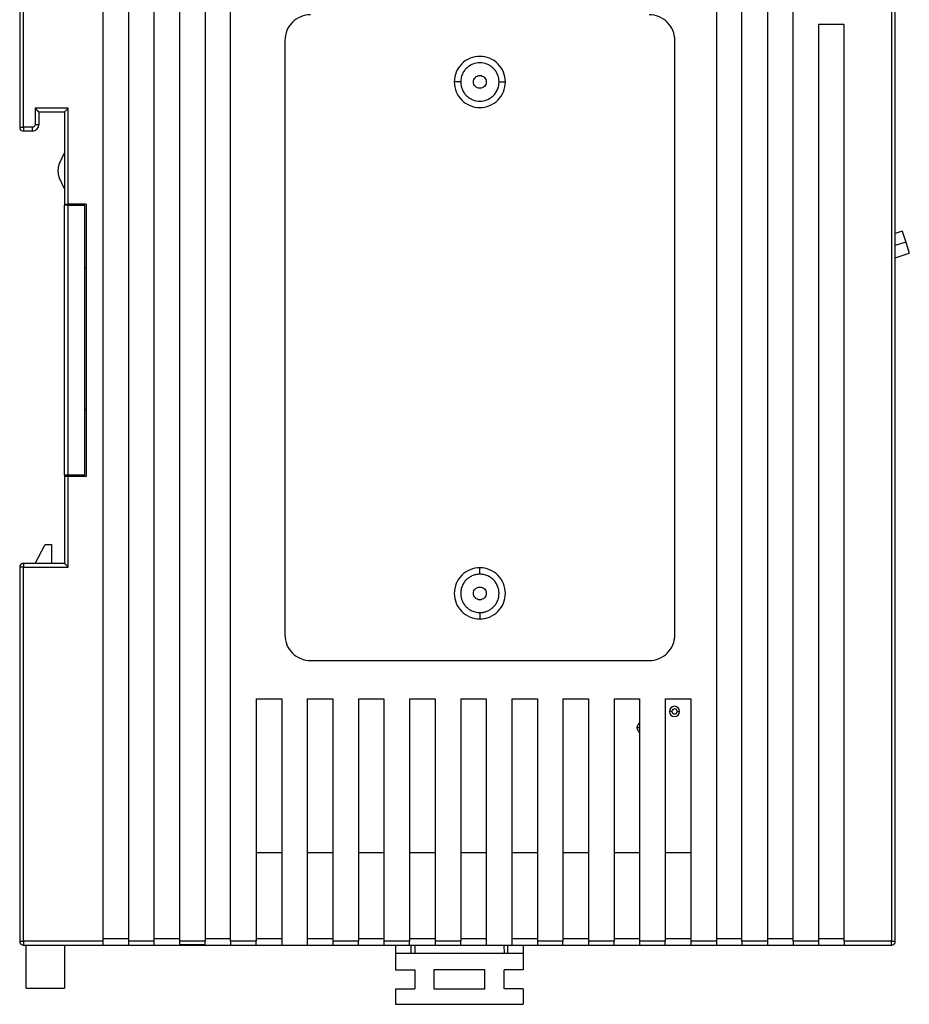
# Model space of a CAD drawing. Header units: millimetres. Extents: x -5320 to 345, y 512 to 4229.
# Tile 15 of 256: x -5120 to -5051, y 3994 to 4071. Entities that reach past the tile are written whole.
import ezdxf

# ---------------------------------------------------------------- set-up
doc = ezdxf.new("R2010")
doc.units = ezdxf.units.MM
doc.header["$LTSCALE"] = 5

msp = doc.modelspace()

# ---------------------------------------------------------------- linework, layer by layer
at = {"color": 7, "linetype": 'Continuous', "lineweight": 25}
for p, q in [((-5113.987, 4093.516), (-5113.987, 3999.116)), ((-5111.987, 4093.516), (-5111.987, 3999.116)), ((-5109.987, 4093.516), (-5109.987, 3999.116)), ((-5107.987, 4093.516), (-5107.987, 3999.116)), ((-5105.987, 4093.516), (-5105.987, 3999.116)), ((-5103.987, 3999.116), (-5103.987, 4093.516)), ((-5065.987, 4093.516), (-5065.987, 3999.116)), ((-5063.987, 3999.116), (-5063.987, 4093.516)), ((-5059.987, 3999.116), (-5059.987, 4093.516)), ((-5061.987, 4081.664), (-5061.987, 3999.116)), ((-5052.287, 4073.816), (-5052.287, 3999.116)), ((-5051.987, 3999.116), (-5051.987, 4073.816)), ((-5120.487, 4072.95), (-5120.487, 4062.766)), ((-5120.187, 4062.766), (-5120.187, 4072.87)), ((-5055.987, 4070.816), (-5057.987, 4070.816)), ((-5057.987, 4070.816), (-5057.987, 3999.116)), ((-5055.987, 3999.116), (-5055.987, 4070.816)), ((-5099.737, 4069.566), (-5099.737, 4023.066)), ((-5069.237, 4023.066), (-5069.237, 4069.566)), ((-5085.987, 4066.316), (-5086.487, 4066.316)), ((-5082.987, 4066.316), (-5082.487, 4066.316)), ((-5116.687, 4064.266), (-5119.287, 4064.266)), ((-5119.287, 4064.266), (-5119.287, 4062.966)), ((-5116.687, 4056.766), (-5116.687, 4064.266)), ((-5118.987, 4063.966), (-5116.987, 4063.966)), ((-5118.987, 4063.966), (-5118.987, 4062.966)), ((-5116.987, 4063.966), (-5116.987, 4060.777)), ((-5120.487, 4062.766), (-5120.187, 4062.766)), ((-5119.487, 4062.766), (-5120.187, 4062.766)), ((-5120.187, 4062.766), (-5120.187, 4062.466)), ((-5119.487, 4062.466), (-5119.487, 4062.766)), ((-5118.987, 4062.966), (-5119.287, 4062.966)), ((-5119.487, 4062.466), (-5120.187, 4062.466)), ((-5117.391, 4059.889), (-5116.987, 4060.777)), ((-5116.987, 4060.777), (-5116.987, 4057.963)), ((-5117.49, 4059.432), (-5117.49, 4059.308)), ((-5116.987, 4057.963), (-5117.391, 4058.85)), ((-5116.987, 4057.963), (-5116.987, 4056.766)), ((-5116.987, 4056.766), (-5116.987, 4056.666)), ((-5116.987, 4035.566), (-5116.987, 4056.666)), ((-5116.687, 4056.666), (-5116.987, 4056.666)), ((-5115.287, 4056.766), (-5116.687, 4056.766)), ((-5116.687, 4035.566), (-5116.687, 4056.666)), ((-5116.687, 4056.666), (-5115.387, 4056.666)), ((-5116.187, 4056.666), (-5116.187, 4056.766)), ((-5115.387, 4035.566), (-5115.387, 4056.666)), ((-5115.287, 4056.766), (-5115.287, 4035.466)), ((-5051.44, 4054.637), (-5051.987, 4054.462)), ((-5051.44, 4054.637), (-5051.166, 4053.78)), ((-5051.166, 4053.78), (-5050.891, 4052.923)), ((-5051.987, 4052.572), (-5050.891, 4052.923)), ((-5115.387, 4051.746), (-5115.287, 4051.746)), ((-5115.387, 4040.75), (-5115.287, 4040.65)), ((-5116.687, 4035.566), (-5116.987, 4035.566)), ((-5116.987, 4035.566), (-5116.987, 4035.466)), ((-5116.987, 4035.466), (-5116.987, 4028.666)), ((-5115.387, 4035.566), (-5116.687, 4035.566)), ((-5115.287, 4035.466), (-5116.687, 4035.466)), ((-5116.687, 4028.366), (-5116.687, 4035.466)), ((-5116.187, 4035.466), (-5116.187, 4035.566)), ((-5119.281, 4028.666), (-5118.487, 4030.148)), ((-5118.487, 4030.148), (-5117.987, 4030.148)), ((-5117.987, 4030.148), (-5117.987, 4028.666)), ((-5120.187, 4028.666), (-5120.187, 4028.366)), ((-5116.987, 4028.666), (-5120.187, 4028.666)), ((-5120.187, 4028.366), (-5120.487, 4028.366)), ((-5120.487, 4028.366), (-5120.487, 3999.116)), ((-5120.187, 3999.116), (-5120.187, 4028.366)), ((-5120.187, 4028.366), (-5116.687, 4028.366)), ((-5084.487, 4027.816), (-5084.487, 4028.316)), ((-5084.487, 4024.816), (-5084.487, 4024.316)), ((-5097.737, 4021.066), (-5071.237, 4021.066)), ((-5101.987, 4018.066), (-5099.987, 4018.066)), ((-5101.987, 4018.066), (-5101.987, 3999.116)), ((-5099.987, 4018.066), (-5099.987, 3998.816)), ((-5097.987, 4018.066), (-5095.987, 4018.066)), ((-5097.987, 4018.066), (-5097.987, 3998.816)), ((-5095.987, 4018.066), (-5095.987, 3999.116)), ((-5093.987, 4018.066), (-5091.987, 4018.066)), ((-5093.987, 4018.066), (-5093.987, 3999.116)), ((-5091.987, 4018.066), (-5091.987, 3999.116)), ((-5089.987, 4018.066), (-5087.987, 4018.066)), ((-5089.987, 4018.066), (-5089.987, 3999.116)), ((-5087.987, 4018.066), (-5087.987, 3999.116)), ((-5085.987, 4018.066), (-5083.987, 4018.066)), ((-5085.987, 4018.066), (-5085.987, 3999.116)), ((-5083.987, 4018.066), (-5083.987, 3998.816)), ((-5081.987, 4018.066), (-5079.987, 4018.066)), ((-5081.987, 4018.066), (-5081.987, 3998.816)), ((-5079.987, 4018.066), (-5079.987, 3999.116)), ((-5077.987, 4018.066), (-5075.987, 4018.066)), ((-5077.987, 4018.066), (-5077.987, 3999.116)), ((-5075.987, 4018.066), (-5075.987, 3999.116)), ((-5073.987, 4018.066), (-5071.987, 4018.066)), ((-5073.987, 4018.066), (-5073.987, 3999.116)), ((-5071.987, 4018.004), (-5072.073, 4018.066)), ((-5071.987, 4018.066), (-5071.987, 3999.116)), ((-5069.987, 4018.066), (-5067.987, 4018.066)), ((-5069.987, 4018.066), (-5069.987, 3999.116)), ((-5067.987, 4018.066), (-5067.987, 3999.116)), ((-5069.457, 4017.086), (-5069.657, 4017.086)), ((-5069.057, 4017.086), (-5068.857, 4017.086)), ((-5071.997, 4015.816), (-5072.197, 4015.816)), ((-5071.987, 4015.879), (-5071.997, 4015.816)), ((-5071.997, 4015.816), (-5071.987, 4015.754)), ((-5101.987, 4006.066), (-5099.987, 4006.066)), ((-5097.987, 4006.066), (-5095.987, 4006.066)), ((-5093.987, 4006.066), (-5091.987, 4006.066)), ((-5089.987, 4006.066), (-5087.987, 4006.066)), ((-5085.987, 4006.066), (-5083.987, 4006.066)), ((-5081.987, 4006.066), (-5079.987, 4006.066)), ((-5077.987, 4006.066), (-5075.987, 4006.066)), ((-5073.987, 4006.066), (-5071.987, 4006.066)), ((-5069.987, 4006.066), (-5067.987, 4006.066)), ((-5120.487, 3999.116), (-5120.187, 3999.116)), ((-5113.987, 3999.116), (-5120.187, 3999.116)), ((-5120.187, 3999.116), (-5120.187, 3998.816)), ((-5120.187, 3998.816), (-5113.987, 3998.816)), ((-5119.987, 3995.448), (-5119.987, 3998.816)), ((-5116.987, 3998.816), (-5116.987, 3995.448)), ((-5113.987, 3999.316), (-5111.987, 3999.316)), ((-5113.987, 3998.816), (-5111.987, 3998.816)), ((-5109.987, 3999.116), (-5111.987, 3999.116)), ((-5111.987, 3998.816), (-5109.987, 3998.816)), ((-5109.987, 3999.316), (-5107.987, 3999.316)), ((-5109.987, 3998.816), (-5107.987, 3998.816)), ((-5105.987, 3999.116), (-5107.987, 3999.116)), ((-5105.987, 3998.833), (-5107.987, 3998.833)), ((-5107.987, 3998.833), (-5107.987, 3998.816)), ((-5107.987, 3998.816), (-5105.987, 3998.816)), ((-5105.987, 3999.316), (-5103.987, 3999.316)), ((-5105.987, 3998.833), (-5105.987, 3998.816)), ((-5105.987, 3998.816), (-5103.987, 3998.816)), ((-5101.987, 3999.116), (-5103.987, 3999.116)), ((-5103.987, 3998.816), (-5101.987, 3998.816)), ((-5101.987, 3999.316), (-5099.987, 3999.316)), ((-5101.987, 3998.816), (-5099.987, 3998.816)), ((-5099.987, 3998.816), (-5097.987, 3998.816)), ((-5097.987, 3999.316), (-5095.987, 3999.316)), ((-5097.987, 3998.816), (-5095.987, 3998.816)), ((-5093.987, 3999.116), (-5095.987, 3999.116)), ((-5095.987, 3998.816), (-5093.987, 3998.816)), ((-5093.987, 3999.316), (-5091.987, 3999.316)), ((-5093.987, 3998.816), (-5091.987, 3998.816)), ((-5089.987, 3999.116), (-5091.987, 3999.116)), ((-5091.987, 3998.816), (-5089.987, 3998.816)), ((-5091.087, 3998.816), (-5091.087, 3998.182)), ((-5089.987, 3999.316), (-5087.987, 3999.316)), ((-5089.987, 3998.816), (-5087.987, 3998.816)), ((-5089.887, 3998.816), (-5089.887, 3998.182)), ((-5089.571, 3998.816), (-5089.587, 3998.182)), ((-5085.987, 3999.116), (-5087.987, 3999.116)), ((-5087.987, 3998.816), (-5085.987, 3998.816)), ((-5085.987, 3999.316), (-5083.987, 3999.316)), ((-5085.987, 3998.816), (-5083.987, 3998.816)), ((-5083.987, 3998.816), (-5081.987, 3998.816)), ((-5082.604, 3998.816), (-5082.587, 3998.182)), ((-5082.287, 3998.182), (-5082.287, 3998.816)), ((-5081.987, 3999.316), (-5079.987, 3999.316)), ((-5081.987, 3998.816), (-5079.987, 3998.816)), ((-5081.087, 3998.816), (-5081.087, 3998.182)), ((-5077.987, 3999.116), (-5079.987, 3999.116)), ((-5079.987, 3998.816), (-5077.987, 3998.816)), ((-5077.987, 3999.316), (-5075.987, 3999.316)), ((-5077.987, 3998.816), (-5075.987, 3998.816)), ((-5073.987, 3999.116), (-5075.987, 3999.116)), ((-5075.987, 3998.816), (-5073.987, 3998.816)), ((-5073.987, 3999.316), (-5071.987, 3999.316)), ((-5073.987, 3998.816), (-5071.987, 3998.816)), ((-5069.987, 3999.116), (-5071.987, 3999.116)), ((-5071.987, 3998.816), (-5069.987, 3998.816)), ((-5069.987, 3999.316), (-5067.987, 3999.316)), ((-5069.987, 3998.816), (-5067.987, 3998.816)), ((-5065.987, 3999.116), (-5067.987, 3999.116)), ((-5067.987, 3998.816), (-5065.987, 3998.816)), ((-5065.987, 3999.316), (-5063.987, 3999.316)), ((-5065.987, 3998.816), (-5063.987, 3998.816)), ((-5061.987, 3999.116), (-5063.987, 3999.116)), ((-5063.987, 3998.816), (-5061.987, 3998.816)), ((-5061.987, 3999.316), (-5059.987, 3999.316)), ((-5061.987, 3998.816), (-5059.987, 3998.816)), ((-5057.987, 3999.116), (-5059.987, 3999.116)), ((-5059.987, 3998.816), (-5057.987, 3998.816)), ((-5057.987, 3999.316), (-5055.987, 3999.316)), ((-5057.987, 3998.816), (-5055.987, 3998.816)), ((-5052.287, 3999.116), (-5055.987, 3999.116)), ((-5055.987, 3998.816), (-5052.287, 3998.816)), ((-5052.287, 3999.116), (-5051.987, 3999.116)), ((-5052.287, 3998.816), (-5052.287, 3999.116)), ((-5091.087, 3998.182), (-5081.087, 3998.182)), ((-5091.087, 3998.182), (-5091.087, 3996.882)), ((-5081.087, 3998.182), (-5081.087, 3996.882)), ((-5091.087, 3996.882), (-5089.587, 3996.882)), ((-5089.587, 3996.882), (-5089.587, 3995.382)), ((-5088.087, 3996.882), (-5088.087, 3995.382)), ((-5084.087, 3996.882), (-5088.087, 3996.882)), ((-5084.087, 3995.382), (-5084.087, 3996.882)), ((-5081.087, 3996.882), (-5082.587, 3996.882)), ((-5082.587, 3995.382), (-5082.587, 3996.882)), ((-5119.987, 3995.448), (-5116.987, 3995.448)), ((-5091.087, 3995.382), (-5091.087, 3994.182)), ((-5091.087, 3995.382), (-5089.587, 3995.382)), ((-5088.087, 3995.382), (-5084.087, 3995.382)), ((-5081.087, 3995.382), (-5082.587, 3995.382)), ((-5081.087, 3995.382), (-5081.087, 3994.182)), ((-5091.087, 3994.182), (-5081.087, 3994.182))]:
    msp.add_line(p, q, dxfattribs=at)
at = {"color": 8, "linetype": 'Continuous', "lineweight": 25}
msp.add_line((-5051.166, 4053.78), (-5051.987, 4053.517), dxfattribs=at)
at = {"color": 7, "linetype": 'Continuous', "lineweight": 25}
for centre, radius, start, end in [((-5120.187, 4062.766), 0.3, 180, 270), ((-5119.487, 4062.966), 0.5, 270, 0), ((-5120.187, 4028.366), 0.3, 90, 180), ((-5069.257, 4017.086), 0.4, 0, 180), ((-5069.257, 4017.086), 0.2, 0, 180), ((-5069.257, 4017.086), 0.4, 180, 0), ((-5069.257, 4017.086), 0.2, 180, 0), ((-5071.797, 4015.816), 0.4, 118.35935, 180), ((-5071.797, 4015.816), 0.4, 180, 241.64065), ((-5120.187, 3999.116), 0.3, 180, 270), ((-5052.287, 3999.116), 0.3, 270, 0)]:
    msp.add_arc(centre, radius, start, end, dxfattribs=at)
for points, knots in [([(-5097.737, 4071.566), (-5097.999, 4071.566), (-5098.261, 4071.514), (-5098.744, 4071.314), (-5098.966, 4071.166), (-5099.337, 4070.795), (-5099.485, 4070.573), (-5099.685, 4070.09), (-5099.737, 4069.828), (-5099.737, 4069.566)], [0, 0, 0, 0, 0.25, 0.25, 0.5, 0.5, 0.75, 0.75, 1, 1, 1, 1]), ([(-5069.237, 4069.566), (-5069.237, 4069.828), (-5069.289, 4070.09), (-5069.49, 4070.573), (-5069.638, 4070.795), (-5070.008, 4071.166), (-5070.23, 4071.314), (-5070.714, 4071.514), (-5070.975, 4071.566), (-5071.237, 4071.566)], [0, 0, 0, 0, 0.25, 0.25, 0.5, 0.5, 0.75, 0.75, 1, 1, 1, 1]), ([(-5082.487, 4066.316), (-5082.487, 4066.578), (-5082.539, 4066.84), (-5082.74, 4067.323), (-5082.888, 4067.545), (-5083.258, 4067.916), (-5083.48, 4068.064), (-5083.964, 4068.264), (-5084.225, 4068.316), (-5084.749, 4068.316), (-5085.011, 4068.264), (-5085.494, 4068.064), (-5085.716, 4067.916), (-5086.087, 4067.545), (-5086.235, 4067.323), (-5086.435, 4066.84), (-5086.487, 4066.578), (-5086.487, 4066.316)], [0, 0, 0, 0, 0.125, 0.125, 0.25, 0.25, 0.375, 0.375, 0.5, 0.5, 0.625, 0.625, 0.75, 0.75, 0.875, 0.875, 1, 1, 1, 1]), ([(-5082.987, 4066.316), (-5082.988, 4066.354), (-5082.99, 4066.43), (-5083.003, 4066.542), (-5083.024, 4066.653), (-5083.053, 4066.762), (-5083.113, 4066.929), (-5083.224, 4067.146), (-5083.419, 4067.384), (-5083.658, 4067.579), (-5084.007, 4067.76), (-5084.487, 4067.853), (-5084.967, 4067.76), (-5085.317, 4067.579), (-5085.555, 4067.384), (-5085.75, 4067.146), (-5085.873, 4066.907), (-5085.944, 4066.69), (-5085.981, 4066.505), (-5085.985, 4066.379), (-5085.987, 4066.316)], [0, 0, 0, 0, 0.024178, 0.048154, 0.072066, 0.096054, 0.120254, 0.185264, 0.250358, 0.315351, 0.380462, 0.500024, 0.619586, 0.684597, 0.749691, 0.814684, 0.879795, 0.91994, 0.959794, 1, 1, 1, 1]), ([(-5084.987, 4066.316), (-5084.987, 4066.447), (-5084.933, 4066.577), (-5084.748, 4066.762), (-5084.618, 4066.816), (-5084.356, 4066.816), (-5084.226, 4066.762), (-5084.041, 4066.577), (-5083.987, 4066.447), (-5083.987, 4066.316)], [0, 0, 0, 0, 0.25, 0.25, 0.5, 0.5, 0.75, 0.75, 1, 1, 1, 1]), ([(-5086.487, 4066.316), (-5086.487, 4066.054), (-5086.435, 4065.793), (-5086.235, 4065.309), (-5086.087, 4065.087), (-5085.716, 4064.717), (-5085.494, 4064.569), (-5085.011, 4064.368), (-5084.749, 4064.316), (-5084.225, 4064.316), (-5083.964, 4064.368), (-5083.48, 4064.569), (-5083.258, 4064.717), (-5082.888, 4065.087), (-5082.74, 4065.309), (-5082.539, 4065.793), (-5082.487, 4066.054), (-5082.487, 4066.316)], [0, 0, 0, 0, 0.125, 0.125, 0.25, 0.25, 0.375, 0.375, 0.5, 0.5, 0.625, 0.625, 0.75, 0.75, 0.875, 0.875, 1, 1, 1, 1]), ([(-5085.987, 4066.316), (-5085.986, 4066.278), (-5085.985, 4066.203), (-5085.972, 4066.091), (-5085.951, 4065.98), (-5085.921, 4065.871), (-5085.862, 4065.703), (-5085.75, 4065.487), (-5085.555, 4065.249), (-5085.317, 4065.053), (-5084.967, 4064.872), (-5084.487, 4064.78), (-5084.007, 4064.872), (-5083.658, 4065.053), (-5083.419, 4065.248), (-5083.224, 4065.487), (-5083.101, 4065.725), (-5083.031, 4065.942), (-5082.994, 4066.128), (-5082.989, 4066.253), (-5082.987, 4066.316)], [0, 0, 0, 0, 0.0241777, 0.0481539, 0.0720662, 0.0960536, 0.1202536, 0.1852642, 0.2503581, 0.3153513, 0.3804624, 0.5000242, 0.619586, 0.6845966, 0.7496905, 0.8146837, 0.8797948, 0.9199396, 0.9597936, 1, 1, 1, 1]), ([(-5083.987, 4066.316), (-5083.987, 4066.185), (-5084.041, 4066.055), (-5084.226, 4065.87), (-5084.356, 4065.816), (-5084.618, 4065.816), (-5084.748, 4065.87), (-5084.933, 4066.055), (-5084.987, 4066.185), (-5084.987, 4066.316)], [0, 0, 0, 0, 0.25, 0.25, 0.5, 0.5, 0.75, 0.75, 1, 1, 1, 1]), ([(-5118.987, 4063.966), (-5118.988, 4063.967), (-5118.989, 4063.968), (-5119, 4063.979), (-5119.018, 4063.997), (-5119.043, 4064.022), (-5119.086, 4064.065), (-5119.166, 4064.147), (-5119.242, 4064.222), (-5119.287, 4064.266)], [0, 0, 0, 0, 0.07901, 0.161339, 0.248582, 0.342085, 0.442943, 0.668585, 1, 1, 1, 1]), ([(-5116.987, 4063.966), (-5116.986, 4063.967), (-5116.985, 4063.968), (-5116.974, 4063.979), (-5116.956, 4063.996), (-5116.932, 4064.021), (-5116.889, 4064.065), (-5116.807, 4064.145), (-5116.732, 4064.221), (-5116.687, 4064.266)], [0, 0, 0, 0, 0.0772585, 0.1587171, 0.2459485, 0.3402367, 0.4426005, 0.6661475, 1, 1, 1, 1]), ([(-5119.287, 4062.966), (-5119.287, 4062.919), (-5119.307, 4062.864), (-5119.385, 4062.786), (-5119.44, 4062.766), (-5119.487, 4062.766)], [0, 0, 0, 0, 0.5, 0.5, 1, 1, 1, 1]), ([(-5117.391, 4059.889), (-5117.403, 4059.86), (-5117.428, 4059.802), (-5117.455, 4059.712), (-5117.475, 4059.62), (-5117.487, 4059.527), (-5117.489, 4059.464), (-5117.49, 4059.432)], [0, 0, 0, 0, 0.201478, 0.40074, 0.59926, 0.798522, 1, 1, 1, 1]), ([(-5117.49, 4059.308), (-5117.489, 4059.276), (-5117.487, 4059.213), (-5117.475, 4059.12), (-5117.455, 4059.028), (-5117.428, 4058.938), (-5117.403, 4058.88), (-5117.391, 4058.85)], [0, 0, 0, 0, 0.201478, 0.40074, 0.59926, 0.798522, 1, 1, 1, 1]), ([(-5116.987, 4056.766), (-5116.987, 4056.766), (-5116.955, 4056.766), (-5116.844, 4056.766), (-5116.766, 4056.766), (-5116.687, 4056.766)], [0, 0, 0, 0, 0.5, 0.5, 1, 1, 1, 1]), ([(-5116.687, 4035.466), (-5116.766, 4035.466), (-5116.844, 4035.466), (-5116.955, 4035.466), (-5116.987, 4035.466), (-5116.987, 4035.466)], [0, 0, 0, 0, 0.5, 0.5, 1, 1, 1, 1]), ([(-5116.987, 4028.666), (-5116.987, 4028.666), (-5116.985, 4028.664), (-5116.975, 4028.653), (-5116.957, 4028.635), (-5116.932, 4028.611), (-5116.889, 4028.568), (-5116.809, 4028.486), (-5116.733, 4028.411), (-5116.687, 4028.366)], [0, 0, 0, 0, 0.077258, 0.158717, 0.245948, 0.340237, 0.442601, 0.666147, 1, 1, 1, 1]), ([(-5084.487, 4028.316), (-5084.749, 4028.316), (-5085.011, 4028.264), (-5085.494, 4028.064), (-5085.716, 4027.916), (-5086.087, 4027.545), (-5086.235, 4027.323), (-5086.435, 4026.84), (-5086.487, 4026.578), (-5086.487, 4026.316)], [0, 0, 0, 0, 0.25, 0.25, 0.5, 0.5, 0.75, 0.75, 1, 1, 1, 1]), ([(-5082.487, 4026.316), (-5082.487, 4026.578), (-5082.539, 4026.84), (-5082.74, 4027.323), (-5082.888, 4027.545), (-5083.258, 4027.916), (-5083.48, 4028.064), (-5083.964, 4028.264), (-5084.225, 4028.316), (-5084.487, 4028.316)], [0, 0, 0, 0, 0.25, 0.25, 0.5, 0.5, 0.75, 0.75, 1, 1, 1, 1]), ([(-5084.487, 4027.816), (-5084.525, 4027.815), (-5084.601, 4027.814), (-5084.713, 4027.801), (-5084.824, 4027.78), (-5084.933, 4027.75), (-5085.1, 4027.691), (-5085.317, 4027.579), (-5085.555, 4027.384), (-5085.75, 4027.146), (-5085.873, 4026.907), (-5085.944, 4026.69), (-5085.981, 4026.505), (-5085.985, 4026.379), (-5085.987, 4026.316)], [0, 0, 0, 0, 0.0483263, 0.0962329, 0.1439939, 0.1918863, 0.2401845, 0.3700327, 0.5000472, 0.6298606, 0.7599096, 0.8400923, 0.9196941, 1, 1, 1, 1]), ([(-5082.987, 4026.316), (-5082.988, 4026.354), (-5082.99, 4026.43), (-5083.003, 4026.542), (-5083.024, 4026.653), (-5083.053, 4026.762), (-5083.113, 4026.929), (-5083.224, 4027.146), (-5083.419, 4027.384), (-5083.657, 4027.579), (-5083.896, 4027.702), (-5084.113, 4027.773), (-5084.299, 4027.81), (-5084.424, 4027.814), (-5084.487, 4027.816)], [0, 0, 0, 0, 0.048291, 0.096179, 0.14394, 0.191851, 0.240186, 0.370033, 0.500047, 0.62986, 0.759908, 0.840142, 0.919744, 1, 1, 1, 1]), ([(-5084.987, 4026.316), (-5084.987, 4026.447), (-5084.933, 4026.577), (-5084.748, 4026.762), (-5084.618, 4026.816), (-5084.356, 4026.816), (-5084.226, 4026.762), (-5084.041, 4026.577), (-5083.987, 4026.447), (-5083.987, 4026.316)], [0, 0, 0, 0, 0.25, 0.25, 0.5, 0.5, 0.75, 0.75, 1, 1, 1, 1]), ([(-5086.487, 4026.316), (-5086.487, 4026.054), (-5086.435, 4025.793), (-5086.235, 4025.309), (-5086.087, 4025.087), (-5085.716, 4024.717), (-5085.494, 4024.569), (-5085.011, 4024.368), (-5084.749, 4024.316), (-5084.487, 4024.316)], [0, 0, 0, 0, 0.25, 0.25, 0.5, 0.5, 0.75, 0.75, 1, 1, 1, 1]), ([(-5085.987, 4026.316), (-5085.986, 4026.278), (-5085.985, 4026.203), (-5085.972, 4026.091), (-5085.951, 4025.98), (-5085.921, 4025.871), (-5085.862, 4025.703), (-5085.75, 4025.487), (-5085.555, 4025.249), (-5085.317, 4025.053), (-5085.078, 4024.93), (-5084.861, 4024.86), (-5084.676, 4024.823), (-5084.55, 4024.818), (-5084.487, 4024.816)], [0, 0, 0, 0, 0.048291, 0.096179, 0.14394, 0.191851, 0.240186, 0.370033, 0.500047, 0.62986, 0.759908, 0.840142, 0.919744, 1, 1, 1, 1]), ([(-5083.987, 4026.316), (-5083.987, 4026.185), (-5084.041, 4026.055), (-5084.226, 4025.87), (-5084.356, 4025.816), (-5084.618, 4025.816), (-5084.748, 4025.87), (-5084.933, 4026.055), (-5084.987, 4026.185), (-5084.987, 4026.316)], [0, 0, 0, 0, 0.25, 0.25, 0.5, 0.5, 0.75, 0.75, 1, 1, 1, 1]), ([(-5084.487, 4024.316), (-5084.225, 4024.316), (-5083.964, 4024.368), (-5083.48, 4024.569), (-5083.258, 4024.717), (-5082.888, 4025.087), (-5082.74, 4025.309), (-5082.539, 4025.793), (-5082.487, 4026.054), (-5082.487, 4026.316)], [0, 0, 0, 0, 0.25, 0.25, 0.5, 0.5, 0.75, 0.75, 1, 1, 1, 1]), ([(-5084.487, 4024.816), (-5084.449, 4024.817), (-5084.374, 4024.819), (-5084.261, 4024.832), (-5084.151, 4024.853), (-5084.042, 4024.882), (-5083.874, 4024.942), (-5083.658, 4025.053), (-5083.419, 4025.248), (-5083.224, 4025.487), (-5083.101, 4025.725), (-5083.031, 4025.942), (-5082.994, 4026.128), (-5082.989, 4026.253), (-5082.987, 4026.316)], [0, 0, 0, 0, 0.048326, 0.096233, 0.143994, 0.191886, 0.240184, 0.370033, 0.500047, 0.629861, 0.75991, 0.840092, 0.919694, 1, 1, 1, 1]), ([(-5099.737, 4023.066), (-5099.737, 4022.804), (-5099.685, 4022.543), (-5099.485, 4022.059), (-5099.337, 4021.837), (-5098.966, 4021.467), (-5098.744, 4021.319), (-5098.261, 4021.118), (-5097.999, 4021.066), (-5097.737, 4021.066)], [0, 0, 0, 0, 0.25, 0.25, 0.5, 0.5, 0.75, 0.75, 1, 1, 1, 1]), ([(-5071.237, 4021.066), (-5070.975, 4021.066), (-5070.714, 4021.118), (-5070.23, 4021.319), (-5070.008, 4021.467), (-5069.638, 4021.837), (-5069.49, 4022.059), (-5069.289, 4022.543), (-5069.237, 4022.804), (-5069.237, 4023.066)], [0, 0, 0, 0, 0.25, 0.25, 0.5, 0.5, 0.75, 0.75, 1, 1, 1, 1]), ([(-5113.987, 3999.116), (-5113.987, 3999.096), (-5113.987, 3999.057), (-5113.987, 3999.001), (-5113.987, 3998.949), (-5113.987, 3998.889), (-5113.987, 3998.828), (-5113.987, 3998.82), (-5113.987, 3998.816)], [0, 0, 0, 0, 0.126041, 0.24822, 0.371524, 0.50081, 0.748249, 1, 1, 1, 1]), ([(-5111.987, 3999.116), (-5111.987, 3999.038), (-5111.987, 3998.96), (-5111.987, 3998.849), (-5111.987, 3998.816), (-5111.987, 3998.816)], [0, 0, 0, 0, 0.5, 0.5, 1, 1, 1, 1]), ([(-5109.987, 3999.116), (-5109.987, 3999.096), (-5109.987, 3999.057), (-5109.987, 3999.001), (-5109.987, 3998.949), (-5109.987, 3998.889), (-5109.987, 3998.828), (-5109.987, 3998.82), (-5109.987, 3998.816)], [0, 0, 0, 0, 0.126041, 0.24822, 0.371524, 0.50081, 0.748249, 1, 1, 1, 1]), ([(-5107.987, 3999.116), (-5107.987, 3999.055), (-5107.987, 3998.993), (-5107.987, 3998.893), (-5107.987, 3998.854), (-5107.987, 3998.833)], [0, 0, 0, 0, 0.5, 0.5, 1, 1, 1, 1]), ([(-5105.987, 3998.833), (-5105.987, 3998.854), (-5105.987, 3998.893), (-5105.987, 3998.993), (-5105.987, 3999.055), (-5105.987, 3999.116)], [0, 0, 0, 0, 0.5, 0.5, 1, 1, 1, 1]), ([(-5103.987, 3999.116), (-5103.987, 3999.038), (-5103.987, 3998.96), (-5103.987, 3998.849), (-5103.987, 3998.816), (-5103.987, 3998.816)], [0, 0, 0, 0, 0.5, 0.5, 1, 1, 1, 1]), ([(-5101.987, 3998.816), (-5101.987, 3998.816), (-5101.987, 3998.849), (-5101.987, 3998.96), (-5101.987, 3999.038), (-5101.987, 3999.116)], [0, 0, 0, 0, 0.5, 0.5, 1, 1, 1, 1]), ([(-5095.987, 3999.116), (-5095.987, 3999.038), (-5095.987, 3998.96), (-5095.987, 3998.849), (-5095.987, 3998.816), (-5095.987, 3998.816)], [0, 0, 0, 0, 0.5, 0.5, 1, 1, 1, 1]), ([(-5093.987, 3998.816), (-5093.987, 3998.816), (-5093.987, 3998.849), (-5093.987, 3998.96), (-5093.987, 3999.038), (-5093.987, 3999.116)], [0, 0, 0, 0, 0.5, 0.5, 1, 1, 1, 1]), ([(-5091.987, 3999.116), (-5091.987, 3999.038), (-5091.987, 3998.96), (-5091.987, 3998.849), (-5091.987, 3998.816), (-5091.987, 3998.816)], [0, 0, 0, 0, 0.5, 0.5, 1, 1, 1, 1]), ([(-5089.987, 3998.816), (-5089.987, 3998.816), (-5089.987, 3998.849), (-5089.987, 3998.96), (-5089.987, 3999.038), (-5089.987, 3999.116)], [0, 0, 0, 0, 0.5, 0.5, 1, 1, 1, 1]), ([(-5087.987, 3999.116), (-5087.987, 3999.038), (-5087.987, 3998.96), (-5087.987, 3998.849), (-5087.987, 3998.816), (-5087.987, 3998.816)], [0, 0, 0, 0, 0.5, 0.5, 1, 1, 1, 1]), ([(-5085.987, 3998.816), (-5085.987, 3998.816), (-5085.987, 3998.849), (-5085.987, 3998.96), (-5085.987, 3999.038), (-5085.987, 3999.116)], [0, 0, 0, 0, 0.5, 0.5, 1, 1, 1, 1]), ([(-5079.987, 3999.116), (-5079.987, 3999.038), (-5079.987, 3998.96), (-5079.987, 3998.849), (-5079.987, 3998.816), (-5079.987, 3998.816)], [0, 0, 0, 0, 0.5, 0.5, 1, 1, 1, 1]), ([(-5077.987, 3998.816), (-5077.987, 3998.816), (-5077.987, 3998.849), (-5077.987, 3998.96), (-5077.987, 3999.038), (-5077.987, 3999.116)], [0, 0, 0, 0, 0.5, 0.5, 1, 1, 1, 1]), ([(-5075.987, 3999.116), (-5075.987, 3999.038), (-5075.987, 3998.96), (-5075.987, 3998.849), (-5075.987, 3998.816), (-5075.987, 3998.816)], [0, 0, 0, 0, 0.5, 0.5, 1, 1, 1, 1]), ([(-5073.987, 3998.816), (-5073.987, 3998.816), (-5073.987, 3998.849), (-5073.987, 3998.96), (-5073.987, 3999.038), (-5073.987, 3999.116)], [0, 0, 0, 0, 0.5, 0.5, 1, 1, 1, 1]), ([(-5071.987, 3999.116), (-5071.987, 3999.038), (-5071.987, 3998.96), (-5071.987, 3998.849), (-5071.987, 3998.816), (-5071.987, 3998.816)], [0, 0, 0, 0, 0.5, 0.5, 1, 1, 1, 1]), ([(-5069.987, 3998.816), (-5069.987, 3998.816), (-5069.987, 3998.849), (-5069.987, 3998.96), (-5069.987, 3999.038), (-5069.987, 3999.116)], [0, 0, 0, 0, 0.5, 0.5, 1, 1, 1, 1]), ([(-5067.987, 3999.116), (-5067.987, 3999.038), (-5067.987, 3998.96), (-5067.987, 3998.849), (-5067.987, 3998.816), (-5067.987, 3998.816)], [0, 0, 0, 0, 0.5, 0.5, 1, 1, 1, 1]), ([(-5065.987, 3999.116), (-5065.987, 3999.096), (-5065.987, 3999.057), (-5065.987, 3999.001), (-5065.987, 3998.949), (-5065.987, 3998.889), (-5065.987, 3998.828), (-5065.987, 3998.82), (-5065.987, 3998.816)], [0, 0, 0, 0, 0.126041, 0.24822, 0.371524, 0.50081, 0.748249, 1, 1, 1, 1]), ([(-5063.987, 3999.116), (-5063.987, 3999.038), (-5063.987, 3998.96), (-5063.987, 3998.849), (-5063.987, 3998.816), (-5063.987, 3998.816)], [0, 0, 0, 0, 0.5, 0.5, 1, 1, 1, 1]), ([(-5061.987, 3999.116), (-5061.987, 3999.096), (-5061.987, 3999.057), (-5061.987, 3999.001), (-5061.987, 3998.949), (-5061.987, 3998.889), (-5061.987, 3998.828), (-5061.987, 3998.82), (-5061.987, 3998.816)], [0, 0, 0, 0, 0.126041, 0.24822, 0.371524, 0.50081, 0.748249, 1, 1, 1, 1]), ([(-5059.987, 3999.116), (-5059.987, 3999.038), (-5059.987, 3998.96), (-5059.987, 3998.849), (-5059.987, 3998.816), (-5059.987, 3998.816)], [0, 0, 0, 0, 0.5, 0.5, 1, 1, 1, 1]), ([(-5057.987, 3999.116), (-5057.987, 3999.096), (-5057.987, 3999.057), (-5057.987, 3999.001), (-5057.987, 3998.949), (-5057.987, 3998.889), (-5057.987, 3998.828), (-5057.987, 3998.82), (-5057.987, 3998.816)], [0, 0, 0, 0, 0.126041, 0.24822, 0.371524, 0.50081, 0.748249, 1, 1, 1, 1]), ([(-5055.987, 3999.116), (-5055.987, 3999.038), (-5055.987, 3998.96), (-5055.987, 3998.849), (-5055.987, 3998.816), (-5055.987, 3998.816)], [0, 0, 0, 0, 0.5, 0.5, 1, 1, 1, 1])]:
    msp.add_open_spline(points, degree=3, knots=knots, dxfattribs=at)

doc.saveas('drawing.dxf')
